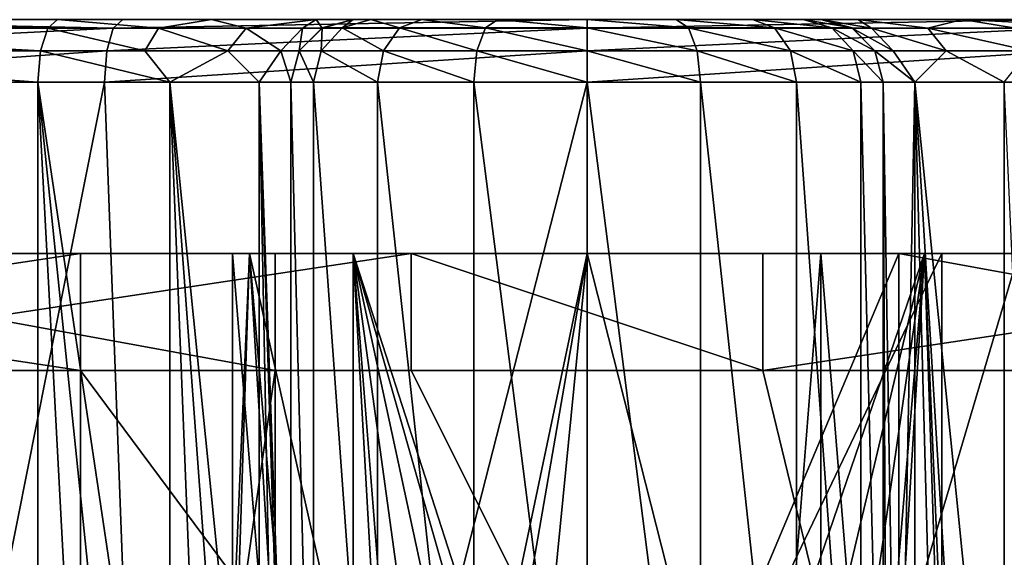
# Model space of a CAD drawing. Header units: millimetres. Extents: x -104 to 104, y -36 to 73.
# Tile 136 of 145: x -7 to 5, y 66 to 73. Entities that reach past the tile are written whole.
import ezdxf

# ---------------------------------------------------------------- set-up
doc = ezdxf.new("R2010")
doc.units = ezdxf.units.MM
doc.header["$LTSCALE"] = 33.374815
for name, color, linetype in [('450', 7, 'CONTINUOUS'), ('452', 7, 'CONTINUOUS'), ('458', 7, 'CONTINUOUS'), ('459', 7, 'CONTINUOUS'), ('460', 7, 'CONTINUOUS'), ('461', 7, 'CONTINUOUS'), ('462', 7, 'CONTINUOUS'), ('463', 7, 'CONTINUOUS'), ('464', 7, 'CONTINUOUS'), ('465', 7, 'CONTINUOUS'), ('466', 7, 'CONTINUOUS'), ('467', 7, 'CONTINUOUS'), ('470', 7, 'CONTINUOUS'), ('471', 7, 'CONTINUOUS'), ('472', 7, 'CONTINUOUS'), ('473', 7, 'CONTINUOUS'), ('475', 7, 'CONTINUOUS'), ('476', 7, 'CONTINUOUS'), ('477', 7, 'CONTINUOUS'), ('481', 7, 'CONTINUOUS'), ('482', 7, 'CONTINUOUS'), ('483', 7, 'CONTINUOUS'), ('484', 7, 'CONTINUOUS'), ('485', 7, 'CONTINUOUS'), ('486', 7, 'CONTINUOUS'), ('487', 7, 'CONTINUOUS'), ('488', 7, 'CONTINUOUS'), ('489', 7, 'CONTINUOUS'), ('490', 7, 'CONTINUOUS'), ('491', 7, 'CONTINUOUS'), ('612', 7, 'CONTINUOUS'), ('613', 7, 'CONTINUOUS'), ('614', 7, 'CONTINUOUS'), ('615', 7, 'CONTINUOUS'), ('616', 7, 'CONTINUOUS'), ('617', 7, 'CONTINUOUS'), ('618', 7, 'CONTINUOUS'), ('632', 7, 'CONTINUOUS'), ('633', 7, 'CONTINUOUS'), ('634', 7, 'CONTINUOUS'), ('639', 7, 'CONTINUOUS'), ('640', 7, 'CONTINUOUS'), ('641', 7, 'CONTINUOUS'), ('642', 7, 'CONTINUOUS'), ('645', 7, 'CONTINUOUS'), ('646', 7, 'CONTINUOUS')]:
    doc.layers.add(name, color=color, linetype=linetype)

msp = doc.modelspace()

# ---------------------------------------------------------------- linework, layer by layer
at = {"layer": '450', "color": 7, "linetype": 'CONTINUOUS', "true_color": 0xe6e6e6}
for points in [[(0, 50.471, -64.786), (4.964, 50.247, -64.176), (0, 69.797, -64.786), (0, 50.471, -64.786)], [(0, 69.797, -64.786), (4.964, 50.247, -64.176), (4.331, 69.797, -64.323), (0, 69.797, -64.786)], [(0, 69.797, -23.786), (4.331, 69.797, -24.249), (0, 57.147, -23.786), (0, 69.797, -23.786)], [(0, 57.147, -23.786), (4.331, 69.797, -24.249), (1.273, 56.895, -23.825), (0, 57.147, -23.786)], [(1.273, 56.895, -23.825), (4.331, 69.797, -24.249), (2.361, 56.173, -23.922), (1.273, 56.895, -23.825)], [(2.361, 56.173, -23.922), (4.331, 69.797, -24.249), (3.092, 55.084, -24.02), (2.361, 56.173, -23.922)], [(4.331, 69.797, -24.249), (3.35, 53.797, -24.061), (3.092, 55.084, -24.02), (4.331, 69.797, -24.249)], [(5.466, 43.297, -24.528), (3.35, 53.797, -24.061), (4.331, 69.797, -24.249), (5.466, 43.297, -24.528)], [(8.465, 69.797, -25.615), (5.466, 43.297, -24.528), (4.331, 69.797, -24.249), (8.465, 69.797, -25.615)], [(4.331, 69.797, -64.323), (4.964, 50.247, -64.176), (8.465, 69.797, -62.956), (4.331, 69.797, -64.323)], [(4.964, 50.247, -64.176), (9.675, 49.578, -62.359), (8.465, 69.797, -62.956), (4.964, 50.247, -64.176)]]:
    msp.add_3dface(points, dxfattribs=at)
at = {"layer": '452', "color": 7, "linetype": 'CONTINUOUS', "true_color": 0xe6e6e6}
for points in [[(0, 71.997, -66.536), (6.19, 71.997, -65.657), (0, 51.115, -66.536), (0, 71.997, -66.536)], [(0, 51.115, -66.536), (6.19, 71.997, -65.657), (5.405, 50.87, -65.869), (0, 51.115, -66.536)]]:
    msp.add_3dface(points, dxfattribs=at)
at = {"layer": '458', "color": 7, "linetype": 'CONTINUOUS', "true_color": 0xe6e6e6}
for points in [[(-3.8, 60.597, 33.664), (-3.511, 60.597, 35.118), (-3.8, 71.997, 33.664), (-3.8, 60.597, 33.664)], [(-3.8, 71.997, 33.664), (-3.511, 60.597, 35.118), (-3.511, 71.997, 35.118), (-3.8, 71.997, 33.664)], [(-3.511, 60.597, 35.118), (-2.687, 60.597, 36.351), (-3.511, 71.997, 35.118), (-3.511, 60.597, 35.118)], [(-3.511, 71.997, 35.118), (-2.687, 60.597, 36.351), (-2.687, 71.997, 36.351), (-3.511, 71.997, 35.118)], [(-2.687, 60.597, 36.351), (-1.454, 60.597, 37.175), (-2.687, 71.997, 36.351), (-2.687, 60.597, 36.351)], [(-2.687, 71.997, 36.351), (-1.454, 60.597, 37.175), (-1.454, 71.997, 37.175), (-2.687, 71.997, 36.351)], [(-1.454, 60.597, 37.175), (0, 60.597, 37.464), (-1.454, 71.997, 37.175), (-1.454, 60.597, 37.175)], [(0, 60.597, 37.464), (0, 71.997, 37.464), (-1.454, 71.997, 37.175), (0, 60.597, 37.464)]]:
    msp.add_3dface(points, dxfattribs=at)
at = {"layer": '459', "color": 7, "linetype": 'CONTINUOUS', "true_color": 0xe6e6e6}
for points in [[(-3.4, 72.69, 33.664), (-3.141, 72.69, 34.965), (-3, 72.797, 33.664), (-3.4, 72.69, 33.664)], [(-3.141, 72.69, 34.965), (-2.404, 72.69, 36.068), (-2.773, 72.797, 34.809), (-3.141, 72.69, 34.965)], [(-3, 72.797, 33.664), (-3.141, 72.69, 34.965), (-2.773, 72.797, 34.809), (-3, 72.797, 33.664)], [(-2.773, 72.797, 34.809), (-2.404, 72.69, 36.068), (-2.121, 72.797, 35.785), (-2.773, 72.797, 34.809)], [(-2.404, 72.69, 36.068), (-1.301, 72.69, 36.805), (-2.121, 72.797, 35.785), (-2.404, 72.69, 36.068)], [(-2.121, 72.797, 35.785), (-1.301, 72.69, 36.805), (-1.145, 72.797, 36.437), (-2.121, 72.797, 35.785)], [(-1.301, 72.69, 36.805), (0, 72.69, 37.064), (-1.145, 72.797, 36.437), (-1.301, 72.69, 36.805)], [(-1.145, 72.797, 36.437), (0, 72.69, 37.064), (0, 72.797, 36.664), (-1.145, 72.797, 36.437)], [(0, 72.69, 37.064), (1.301, 72.69, 36.805), (0, 72.797, 36.664), (0, 72.69, 37.064)], [(0, 72.797, 36.664), (1.301, 72.69, 36.805), (1.145, 72.797, 36.437), (0, 72.797, 36.664)], [(1.301, 72.69, 36.805), (2.404, 72.69, 36.068), (1.145, 72.797, 36.437), (1.301, 72.69, 36.805)], [(1.145, 72.797, 36.437), (2.404, 72.69, 36.068), (2.121, 72.797, 35.785), (1.145, 72.797, 36.437)], [(2.404, 72.69, 36.068), (3.141, 72.69, 34.965), (2.121, 72.797, 35.785), (2.404, 72.69, 36.068)], [(2.121, 72.797, 35.785), (3.141, 72.69, 34.965), (2.773, 72.797, 34.809), (2.121, 72.797, 35.785)], [(3.141, 72.69, 34.965), (3.4, 72.69, 33.664), (2.773, 72.797, 34.809), (3.141, 72.69, 34.965)], [(2.773, 72.797, 34.809), (3.4, 72.69, 33.664), (3, 72.797, 33.664), (2.773, 72.797, 34.809)], [(-3.693, 72.397, 33.664), (-3.412, 72.397, 35.077), (-3.4, 72.69, 33.664), (-3.693, 72.397, 33.664)], [(-3.412, 72.397, 35.077), (-2.611, 72.397, 36.275), (-3.141, 72.69, 34.965), (-3.412, 72.397, 35.077)], [(-3.4, 72.69, 33.664), (-3.412, 72.397, 35.077), (-3.141, 72.69, 34.965), (-3.4, 72.69, 33.664)], [(-3.141, 72.69, 34.965), (-2.611, 72.397, 36.275), (-2.404, 72.69, 36.068), (-3.141, 72.69, 34.965)], [(-2.611, 72.397, 36.275), (-1.413, 72.397, 37.076), (-2.404, 72.69, 36.068), (-2.611, 72.397, 36.275)], [(-2.404, 72.69, 36.068), (-1.413, 72.397, 37.076), (-1.301, 72.69, 36.805), (-2.404, 72.69, 36.068)], [(-1.413, 72.397, 37.076), (0, 72.397, 37.357), (-1.301, 72.69, 36.805), (-1.413, 72.397, 37.076)], [(-1.301, 72.69, 36.805), (0, 72.397, 37.357), (0, 72.69, 37.064), (-1.301, 72.69, 36.805)], [(0, 72.397, 37.357), (1.413, 72.397, 37.076), (0, 72.69, 37.064), (0, 72.397, 37.357)], [(0, 72.69, 37.064), (1.413, 72.397, 37.076), (1.301, 72.69, 36.805), (0, 72.69, 37.064)], [(1.413, 72.397, 37.076), (2.611, 72.397, 36.275), (1.301, 72.69, 36.805), (1.413, 72.397, 37.076)], [(1.301, 72.69, 36.805), (2.611, 72.397, 36.275), (2.404, 72.69, 36.068), (1.301, 72.69, 36.805)], [(2.611, 72.397, 36.275), (3.412, 72.397, 35.077), (2.404, 72.69, 36.068), (2.611, 72.397, 36.275)], [(2.404, 72.69, 36.068), (3.412, 72.397, 35.077), (3.141, 72.69, 34.965), (2.404, 72.69, 36.068)], [(3.412, 72.397, 35.077), (3.693, 72.397, 33.664), (3.141, 72.69, 34.965), (3.412, 72.397, 35.077)], [(3.141, 72.69, 34.965), (3.693, 72.397, 33.664), (3.4, 72.69, 33.664), (3.141, 72.69, 34.965)], [(-3.8, 71.997, 33.664), (-3.511, 71.997, 35.118), (-3.693, 72.397, 33.664), (-3.8, 71.997, 33.664)], [(-3.693, 72.397, 33.664), (-3.511, 71.997, 35.118), (-3.412, 72.397, 35.077), (-3.693, 72.397, 33.664)], [(-3.511, 71.997, 35.118), (-2.687, 71.997, 36.351), (-3.412, 72.397, 35.077), (-3.511, 71.997, 35.118)], [(-3.412, 72.397, 35.077), (-2.687, 71.997, 36.351), (-2.611, 72.397, 36.275), (-3.412, 72.397, 35.077)], [(-2.687, 71.997, 36.351), (-1.454, 71.997, 37.175), (-2.611, 72.397, 36.275), (-2.687, 71.997, 36.351)], [(-2.611, 72.397, 36.275), (-1.454, 71.997, 37.175), (-1.413, 72.397, 37.076), (-2.611, 72.397, 36.275)], [(-1.454, 71.997, 37.175), (0, 71.997, 37.464), (-1.413, 72.397, 37.076), (-1.454, 71.997, 37.175)], [(-1.413, 72.397, 37.076), (0, 71.997, 37.464), (0, 72.397, 37.357), (-1.413, 72.397, 37.076)], [(0, 71.997, 37.464), (1.454, 71.997, 37.175), (0, 72.397, 37.357), (0, 71.997, 37.464)], [(0, 72.397, 37.357), (1.454, 71.997, 37.175), (1.413, 72.397, 37.076), (0, 72.397, 37.357)], [(1.454, 71.997, 37.175), (2.687, 71.997, 36.351), (1.413, 72.397, 37.076), (1.454, 71.997, 37.175)], [(1.413, 72.397, 37.076), (2.687, 71.997, 36.351), (2.611, 72.397, 36.275), (1.413, 72.397, 37.076)], [(2.687, 71.997, 36.351), (3.511, 71.997, 35.118), (2.611, 72.397, 36.275), (2.687, 71.997, 36.351)], [(2.611, 72.397, 36.275), (3.511, 71.997, 35.118), (3.412, 72.397, 35.077), (2.611, 72.397, 36.275)], [(3.511, 71.997, 35.118), (3.8, 71.997, 33.664), (3.412, 72.397, 35.077), (3.511, 71.997, 35.118)], [(3.412, 72.397, 35.077), (3.8, 71.997, 33.664), (3.693, 72.397, 33.664), (3.412, 72.397, 35.077)]]:
    msp.add_3dface(points, dxfattribs=at)
at = {"layer": '460', "color": 7, "linetype": 'CONTINUOUS', "true_color": 0xe6e6e6}
for points in [[(0, 60.597, 37.464), (1.454, 60.597, 37.175), (0, 71.997, 37.464), (0, 60.597, 37.464)], [(0, 71.997, 37.464), (1.454, 60.597, 37.175), (1.454, 71.997, 37.175), (0, 71.997, 37.464)], [(1.454, 60.597, 37.175), (2.687, 60.597, 36.351), (1.454, 71.997, 37.175), (1.454, 60.597, 37.175)], [(2.687, 60.597, 36.351), (2.687, 71.997, 36.351), (1.454, 71.997, 37.175), (2.687, 60.597, 36.351)], [(2.687, 60.597, 36.351), (3.511, 60.597, 35.118), (2.687, 71.997, 36.351), (2.687, 60.597, 36.351)], [(3.511, 60.597, 35.118), (3.511, 71.997, 35.118), (2.687, 71.997, 36.351), (3.511, 60.597, 35.118)], [(3.511, 60.597, 35.118), (3.8, 60.597, 33.664), (3.511, 71.997, 35.118), (3.511, 60.597, 35.118)], [(3.8, 60.597, 33.664), (3.8, 71.997, 33.664), (3.511, 71.997, 35.118), (3.8, 60.597, 33.664)]]:
    msp.add_3dface(points, dxfattribs=at)
at = {"layer": '461', "color": 7, "linetype": 'CONTINUOUS', "true_color": 0xe6e6e6}
for points in [[(3.8, 60.597, 33.664), (3.8, 60.597, -18.675), (3.8, 71.997, 33.664), (3.8, 60.597, 33.664)], [(3.8, 71.997, 33.664), (3.8, 60.597, -18.675), (3.8, 71.997, -18.675), (3.8, 71.997, 33.664)]]:
    msp.add_3dface(points, dxfattribs=at)
at = {"layer": '462', "color": 7, "linetype": 'CONTINUOUS', "true_color": 0xe6e6e6}
for points in [[(3.8, 60.597, -18.675), (3.846, 60.597, -19.332), (3.8, 71.997, -18.675), (3.8, 60.597, -18.675)], [(3.846, 60.597, -19.332), (3.982, 60.597, -19.977), (3.8, 71.997, -18.675), (3.846, 60.597, -19.332)], [(3.8, 71.997, -18.675), (3.982, 60.597, -19.977), (4.205, 71.997, -20.596), (3.8, 71.997, -18.675)], [(3.982, 60.597, -19.977), (4.206, 60.597, -20.596), (4.205, 71.997, -20.596), (3.982, 60.597, -19.977)], [(4.206, 60.597, -20.596), (4.513, 60.597, -21.178), (4.205, 71.997, -20.596), (4.206, 60.597, -20.596)], [(4.513, 60.597, -21.178), (4.898, 60.597, -21.712), (4.205, 71.997, -20.596), (4.513, 60.597, -21.178)], [(4.898, 60.597, -21.712), (5.353, 60.597, -22.188), (4.205, 71.997, -20.596), (4.898, 60.597, -21.712)], [(4.205, 71.997, -20.596), (5.353, 60.597, -22.188), (5.353, 71.997, -22.188), (4.205, 71.997, -20.596)], [(5.353, 60.597, -22.188), (5.869, 60.597, -22.597), (5.353, 71.997, -22.188), (5.353, 60.597, -22.188)]]:
    msp.add_3dface(points, dxfattribs=at)
at = {"layer": '463', "color": 7, "linetype": 'CONTINUOUS', "true_color": 0xe6e6e6}
for points in [[(3.4, 72.689, -18.675), (3.649, 72.689, -20.257), (3, 72.797, -18.675), (3.4, 72.689, -18.675)], [(3, 72.797, -18.675), (3.649, 72.689, -20.257), (3.473, 72.797, -20.917), (3, 72.797, -18.675)], [(3.649, 72.689, -20.257), (4.371, 72.689, -21.686), (3.473, 72.797, -20.917), (3.649, 72.689, -20.257)], [(3.473, 72.797, -20.917), (4.371, 72.689, -21.686), (4.816, 72.797, -22.782), (3.473, 72.797, -20.917)], [(4.371, 72.689, -21.686), (5.498, 72.689, -22.824), (4.816, 72.797, -22.782), (4.371, 72.689, -21.686)], [(6.919, 72.69, -23.561), (6.793, 72.797, -23.94), (4.816, 72.797, -22.782), (6.919, 72.69, -23.561)], [(5.498, 72.689, -22.824), (6.919, 72.69, -23.561), (4.816, 72.797, -22.782), (5.498, 72.689, -22.824)], [(3.649, 72.689, -20.257), (3.4, 72.689, -18.675), (3.928, 72.396, -20.167), (3.649, 72.689, -20.257)], [(3.928, 72.396, -20.167), (3.4, 72.689, -18.675), (3.693, 72.396, -18.675), (3.928, 72.396, -20.167)], [(4.371, 72.689, -21.686), (3.649, 72.689, -20.257), (4.609, 72.396, -21.514), (4.371, 72.689, -21.686)], [(4.609, 72.396, -21.514), (3.649, 72.689, -20.257), (3.928, 72.396, -20.167), (4.609, 72.396, -21.514)], [(5.498, 72.689, -22.824), (4.371, 72.689, -21.686), (5.671, 72.396, -22.588), (5.498, 72.689, -22.824)], [(5.671, 72.396, -22.588), (4.371, 72.689, -21.686), (4.609, 72.396, -21.514), (5.671, 72.396, -22.588)], [(3.8, 71.997, -18.675), (4.205, 71.997, -20.596), (3.693, 72.396, -18.675), (3.8, 71.997, -18.675)], [(4.205, 71.997, -20.596), (3.928, 72.396, -20.167), (3.693, 72.396, -18.675), (4.205, 71.997, -20.596)], [(4.205, 71.997, -20.596), (4.609, 72.396, -21.514), (3.928, 72.396, -20.167), (4.205, 71.997, -20.596)], [(4.205, 71.997, -20.596), (5.353, 71.997, -22.188), (4.609, 72.396, -21.514), (4.205, 71.997, -20.596)], [(5.353, 71.997, -22.188), (5.671, 72.396, -22.588), (4.609, 72.396, -21.514), (5.353, 71.997, -22.188)]]:
    msp.add_3dface(points, dxfattribs=at)
at = {"layer": '464', "color": 7, "linetype": 'CONTINUOUS', "true_color": 0xe6e6e6}
for points in [[(-6.919, 72.689, -23.56), (-12.176, 72.797, -26.627), (-12.412, 72.689, -26.304), (-6.919, 72.689, -23.56)], [(-6.793, 72.797, -23.94), (-12.176, 72.797, -26.627), (-6.919, 72.689, -23.56), (-6.793, 72.797, -23.94)], [(-11.678, 72.689, -62.753), (-11.457, 72.797, -62.42), (-6.079, 72.689, -65.273), (-11.678, 72.689, -62.753)], [(-11.457, 72.797, -62.42), (-5.957, 72.797, -64.892), (-6.079, 72.689, -65.273), (-11.457, 72.797, -62.42)], [(-5.957, 72.797, -64.892), (0, 72.797, -65.736), (-6.079, 72.689, -65.273), (-5.957, 72.797, -64.892)], [(-6.079, 72.689, -65.273), (0, 72.797, -65.736), (0, 72.689, -66.136), (-6.079, 72.689, -65.273)], [(0, 72.797, -65.736), (5.958, 72.797, -64.892), (0, 72.689, -66.136), (0, 72.797, -65.736)], [(0, 72.689, -66.136), (5.958, 72.797, -64.892), (6.079, 72.689, -65.273), (0, 72.689, -66.136)], [(-7.012, 72.396, -23.282), (-12.412, 72.689, -26.304), (-12.579, 72.396, -26.063), (-7.012, 72.396, -23.282)], [(-6.919, 72.689, -23.56), (-12.412, 72.689, -26.304), (-7.012, 72.396, -23.282), (-6.919, 72.689, -23.56)], [(-11.678, 72.689, -62.753), (-6.079, 72.689, -65.273), (-11.835, 72.396, -63.001), (-11.678, 72.689, -62.753)], [(-11.835, 72.396, -63.001), (-6.079, 72.689, -65.273), (-6.161, 72.396, -65.555), (-11.835, 72.396, -63.001)], [(-6.079, 72.689, -65.273), (0, 72.689, -66.136), (-6.161, 72.396, -65.555), (-6.079, 72.689, -65.273)], [(-6.161, 72.396, -65.555), (0, 72.689, -66.136), (0, 72.396, -66.429), (-6.161, 72.396, -65.555)], [(0, 72.689, -66.136), (6.079, 72.689, -65.273), (0, 72.396, -66.429), (0, 72.689, -66.136)], [(0, 72.396, -66.429), (6.079, 72.689, -65.273), (6.161, 72.396, -65.555), (0, 72.396, -66.429)], [(-7.046, 71.997, -23.181), (-12.579, 72.396, -26.063), (-12.639, 71.997, -25.974), (-7.046, 71.997, -23.181)], [(-7.012, 72.396, -23.282), (-12.579, 72.396, -26.063), (-7.046, 71.997, -23.181), (-7.012, 72.396, -23.282)], [(-11.835, 72.396, -63.001), (-6.161, 72.396, -65.555), (-11.892, 71.997, -63.091), (-11.835, 72.396, -63.001)], [(-11.892, 71.997, -63.091), (-6.161, 72.396, -65.555), (-6.19, 71.997, -65.657), (-11.892, 71.997, -63.091)], [(0, 72.396, -66.429), (0, 71.997, -66.536), (-6.19, 71.997, -65.657), (0, 72.396, -66.429)], [(-6.161, 72.396, -65.555), (0, 72.396, -66.429), (-6.19, 71.997, -65.657), (-6.161, 72.396, -65.555)], [(6.19, 71.997, -65.657), (0, 71.997, -66.536), (6.161, 72.396, -65.555), (6.19, 71.997, -65.657)], [(0, 71.997, -66.536), (0, 72.396, -66.429), (6.161, 72.396, -65.555), (0, 71.997, -66.536)]]:
    msp.add_3dface(points, dxfattribs=at)
at = {"layer": '465', "color": 7, "linetype": 'CONTINUOUS', "true_color": 0xe6e6e6}
for points in [[(21.293, 72.797, -41.698), (21.172, 72.797, -47.727), (-21.293, 72.797, -41.698), (21.293, 72.797, -41.698)], [(21.293, 72.797, -41.698), (-21.293, 72.797, -41.698), (-19.731, 72.797, -35.873), (21.293, 72.797, -41.698)], [(21.172, 72.797, -47.727), (-21.172, 72.797, -47.727), (-21.293, 72.797, -41.698), (21.172, 72.797, -47.727)], [(21.172, 72.797, -47.727), (19.378, 72.797, -53.484), (-21.172, 72.797, -47.727), (21.172, 72.797, -47.727)], [(19.378, 72.797, -53.484), (-19.378, 72.797, -53.484), (-21.172, 72.797, -47.727), (19.378, 72.797, -53.484)], [(19.731, 72.797, -35.873), (21.293, 72.797, -41.698), (-19.731, 72.797, -35.873), (19.731, 72.797, -35.873)], [(19.731, 72.797, -35.873), (-19.731, 72.797, -35.873), (-16.61, 72.797, -30.714), (19.731, 72.797, -35.873)], [(19.378, 72.797, -53.484), (16.052, 72.797, -58.514), (-19.378, 72.797, -53.484), (19.378, 72.797, -53.484)], [(16.052, 72.797, -58.514), (-16.052, 72.797, -58.514), (-19.378, 72.797, -53.484), (16.052, 72.797, -58.514)], [(16.61, 72.797, -30.713), (19.731, 72.797, -35.873), (-16.61, 72.797, -30.714), (16.61, 72.797, -30.713)], [(16.61, 72.797, -30.713), (-16.61, 72.797, -30.714), (-12.176, 72.797, -26.627), (16.61, 72.797, -30.713)], [(16.052, 72.797, -58.514), (11.457, 72.797, -62.42), (-16.052, 72.797, -58.514), (16.052, 72.797, -58.514)], [(11.457, 72.797, -62.42), (-11.457, 72.797, -62.42), (-16.052, 72.797, -58.514), (11.457, 72.797, -62.42)], [(12.176, 72.797, -26.627), (16.61, 72.797, -30.713), (-12.176, 72.797, -26.627), (12.176, 72.797, -26.627)], [(12.176, 72.797, -26.627), (-12.176, 72.797, -26.627), (-6.793, 72.797, -23.94), (12.176, 72.797, -26.627)], [(11.457, 72.797, -62.42), (5.958, 72.797, -64.892), (-11.457, 72.797, -62.42), (11.457, 72.797, -62.42)], [(5.958, 72.797, -64.892), (-5.957, 72.797, -64.892), (-11.457, 72.797, -62.42), (5.958, 72.797, -64.892)], [(6.793, 72.797, -23.94), (12.176, 72.797, -26.627), (-6.793, 72.797, -23.94), (6.793, 72.797, -23.94)], [(6.793, 72.797, -23.94), (-6.793, 72.797, -23.94), (-4.816, 72.797, -22.782), (6.793, 72.797, -23.94)], [(5.958, 72.797, -64.892), (0, 72.797, -65.736), (-5.957, 72.797, -64.892), (5.958, 72.797, -64.892)], [(4.816, 72.797, -22.782), (6.793, 72.797, -23.94), (-4.816, 72.797, -22.782), (4.816, 72.797, -22.782)], [(-3.473, 72.797, -20.917), (4.816, 72.797, -22.782), (-4.816, 72.797, -22.782), (-3.473, 72.797, -20.917)], [(3.473, 72.797, -20.917), (4.816, 72.797, -22.782), (-3.473, 72.797, -20.917), (3.473, 72.797, -20.917)], [(-3, 72.797, -18.675), (3.473, 72.797, -20.917), (-3.473, 72.797, -20.917), (-3, 72.797, -18.675)], [(-3, 72.797, 33.664), (-2.773, 72.797, 34.809), (3, 72.797, 33.664), (-3, 72.797, 33.664)], [(-3, 72.797, 33.664), (3, 72.797, 33.664), (3, 72.797, -18.675), (-3, 72.797, 33.664)], [(-3, 72.797, 33.664), (3, 72.797, -18.675), (-3, 72.797, -18.675), (-3, 72.797, 33.664)], [(3, 72.797, -18.675), (3.473, 72.797, -20.917), (-3, 72.797, -18.675), (3, 72.797, -18.675)], [(-2.773, 72.797, 34.809), (-2.121, 72.797, 35.785), (2.773, 72.797, 34.809), (-2.773, 72.797, 34.809)], [(-2.773, 72.797, 34.809), (2.773, 72.797, 34.809), (3, 72.797, 33.664), (-2.773, 72.797, 34.809)], [(-2.121, 72.797, 35.785), (-1.145, 72.797, 36.437), (2.121, 72.797, 35.785), (-2.121, 72.797, 35.785)], [(-2.121, 72.797, 35.785), (2.121, 72.797, 35.785), (2.773, 72.797, 34.809), (-2.121, 72.797, 35.785)], [(-1.145, 72.797, 36.437), (0, 72.797, 36.664), (1.145, 72.797, 36.437), (-1.145, 72.797, 36.437)], [(-1.145, 72.797, 36.437), (1.145, 72.797, 36.437), (2.121, 72.797, 35.785), (-1.145, 72.797, 36.437)]]:
    msp.add_3dface(points, dxfattribs=at)
at = {"layer": '466', "color": 7, "linetype": 'CONTINUOUS', "true_color": 0xe6e6e6}
for points in [[(-3.4, 72.69, 33.664), (-3, 72.797, 33.664), (-3.4, 72.689, -18.675), (-3.4, 72.69, 33.664)], [(-3, 72.797, 33.664), (-3, 72.797, -18.675), (-3.4, 72.689, -18.675), (-3, 72.797, 33.664)], [(-3.693, 72.397, 33.664), (-3.4, 72.69, 33.664), (-3.4, 72.689, -18.675), (-3.693, 72.397, 33.664)], [(-3.693, 72.396, -18.675), (-3.693, 72.397, 33.664), (-3.4, 72.689, -18.675), (-3.693, 72.396, -18.675)], [(-3.8, 71.997, 33.664), (-3.693, 72.397, 33.664), (-3.8, 71.997, -18.675), (-3.8, 71.997, 33.664)], [(-3.8, 71.997, -18.675), (-3.693, 72.397, 33.664), (-3.693, 72.396, -18.675), (-3.8, 71.997, -18.675)]]:
    msp.add_3dface(points, dxfattribs=at)
at = {"layer": '467', "color": 7, "linetype": 'CONTINUOUS', "true_color": 0xe6e6e6}
for points in [[(-3.8, 60.597, 33.664), (-3.8, 71.997, 33.664), (-3.8, 71.997, -18.675), (-3.8, 60.597, 33.664)], [(-3.8, 60.597, 33.664), (-3.8, 71.997, -18.675), (-3.8, 60.597, -18.675), (-3.8, 60.597, 33.664)]]:
    msp.add_3dface(points, dxfattribs=at)
at = {"layer": '470', "color": 7, "linetype": 'CONTINUOUS', "true_color": 0xe6e6e6}
for points in [[(-12.639, 71.997, -25.974), (-11.413, 43.297, -25.186), (-7.046, 60.597, -23.181), (-12.639, 71.997, -25.974)], [(-7.046, 71.997, -23.181), (-12.639, 71.997, -25.974), (-7.046, 60.597, -23.181), (-7.046, 71.997, -23.181)], [(-11.892, 71.997, -63.091), (-6.19, 71.997, -65.657), (-10.536, 50.139, -63.883), (-11.892, 71.997, -63.091)], [(-10.536, 50.139, -63.883), (-6.19, 71.997, -65.657), (-5.404, 50.87, -65.869), (-10.536, 50.139, -63.883)], [(-6.19, 71.997, -65.657), (0, 71.997, -66.536), (-5.404, 50.87, -65.869), (-6.19, 71.997, -65.657)], [(0, 71.997, -66.536), (0, 51.115, -66.536), (-5.404, 50.87, -65.869), (0, 71.997, -66.536)]]:
    msp.add_3dface(points, dxfattribs=at)
at = {"layer": '471', "color": 7, "linetype": 'CONTINUOUS', "true_color": 0xe6e6e6}
for points in [[(-7.046, 71.997, -23.181), (-7.046, 60.597, -23.181), (-6.437, 60.597, -22.93), (-7.046, 71.997, -23.181)], [(-7.046, 71.997, -23.181), (-6.437, 60.597, -22.93), (-5.869, 60.597, -22.597), (-7.046, 71.997, -23.181)], [(-7.046, 71.997, -23.181), (-5.869, 60.597, -22.597), (-5.353, 60.597, -22.188), (-7.046, 71.997, -23.181)], [(-7.046, 71.997, -23.181), (-5.353, 60.597, -22.188), (-5.353, 71.997, -22.188), (-7.046, 71.997, -23.181)], [(-5.353, 60.597, -22.188), (-4.898, 60.597, -21.712), (-5.353, 71.997, -22.188), (-5.353, 60.597, -22.188)], [(-4.898, 60.597, -21.712), (-4.513, 60.597, -21.178), (-5.353, 71.997, -22.188), (-4.898, 60.597, -21.712)], [(-4.513, 60.597, -21.178), (-4.206, 60.597, -20.596), (-5.353, 71.997, -22.188), (-4.513, 60.597, -21.178)], [(-5.353, 71.997, -22.188), (-4.206, 60.597, -20.596), (-4.205, 71.997, -20.596), (-5.353, 71.997, -22.188)], [(-4.206, 60.597, -20.596), (-3.982, 60.597, -19.977), (-4.205, 71.997, -20.596), (-4.206, 60.597, -20.596)], [(-3.8, 60.597, -18.675), (-3.8, 71.997, -18.675), (-4.205, 71.997, -20.596), (-3.8, 60.597, -18.675)], [(-3.846, 60.597, -19.332), (-3.8, 60.597, -18.675), (-4.205, 71.997, -20.596), (-3.846, 60.597, -19.332)], [(-3.982, 60.597, -19.977), (-3.846, 60.597, -19.332), (-4.205, 71.997, -20.596), (-3.982, 60.597, -19.977)]]:
    msp.add_3dface(points, dxfattribs=at)
at = {"layer": '472', "color": 7, "linetype": 'CONTINUOUS', "true_color": 0xe6e6e6}
for points in [[(-6.793, 72.797, -23.94), (-6.919, 72.689, -23.56), (-5.498, 72.689, -22.823), (-6.793, 72.797, -23.94)], [(-4.816, 72.797, -22.782), (-6.793, 72.797, -23.94), (-5.498, 72.689, -22.823), (-4.816, 72.797, -22.782)], [(-4.371, 72.689, -21.686), (-4.816, 72.797, -22.782), (-5.498, 72.689, -22.823), (-4.371, 72.689, -21.686)], [(-3.473, 72.797, -20.917), (-4.816, 72.797, -22.782), (-4.371, 72.689, -21.686), (-3.473, 72.797, -20.917)], [(-3.649, 72.689, -20.257), (-3.473, 72.797, -20.917), (-4.371, 72.689, -21.686), (-3.649, 72.689, -20.257)], [(-3.4, 72.689, -18.675), (-3.473, 72.797, -20.917), (-3.649, 72.689, -20.257), (-3.4, 72.689, -18.675)], [(-3, 72.797, -18.675), (-3.473, 72.797, -20.917), (-3.4, 72.689, -18.675), (-3, 72.797, -18.675)], [(-6.919, 72.689, -23.56), (-7.012, 72.396, -23.282), (-5.671, 72.396, -22.587), (-6.919, 72.689, -23.56)], [(-6.919, 72.689, -23.56), (-5.671, 72.396, -22.587), (-5.498, 72.689, -22.823), (-6.919, 72.689, -23.56)], [(-5.671, 72.396, -22.587), (-4.609, 72.396, -21.514), (-5.498, 72.689, -22.823), (-5.671, 72.396, -22.587)], [(-4.609, 72.396, -21.514), (-4.371, 72.689, -21.686), (-5.498, 72.689, -22.823), (-4.609, 72.396, -21.514)], [(-4.609, 72.396, -21.514), (-3.928, 72.396, -20.167), (-4.371, 72.689, -21.686), (-4.609, 72.396, -21.514)], [(-3.928, 72.396, -20.167), (-3.649, 72.689, -20.257), (-4.371, 72.689, -21.686), (-3.928, 72.396, -20.167)], [(-3.928, 72.396, -20.167), (-3.693, 72.396, -18.675), (-3.649, 72.689, -20.257), (-3.928, 72.396, -20.167)], [(-3.693, 72.396, -18.675), (-3.4, 72.689, -18.675), (-3.649, 72.689, -20.257), (-3.693, 72.396, -18.675)], [(-7.012, 72.396, -23.282), (-7.046, 71.997, -23.181), (-5.353, 71.997, -22.188), (-7.012, 72.396, -23.282)], [(-7.012, 72.396, -23.282), (-5.353, 71.997, -22.188), (-5.671, 72.396, -22.587), (-7.012, 72.396, -23.282)], [(-5.671, 72.396, -22.587), (-5.353, 71.997, -22.188), (-4.609, 72.396, -21.514), (-5.671, 72.396, -22.587)], [(-5.353, 71.997, -22.188), (-4.205, 71.997, -20.596), (-4.609, 72.396, -21.514), (-5.353, 71.997, -22.188)], [(-4.609, 72.396, -21.514), (-4.205, 71.997, -20.596), (-3.928, 72.396, -20.167), (-4.609, 72.396, -21.514)], [(-4.205, 71.997, -20.596), (-3.8, 71.997, -18.675), (-3.928, 72.396, -20.167), (-4.205, 71.997, -20.596)], [(-3.8, 71.997, -18.675), (-3.693, 72.396, -18.675), (-3.928, 72.396, -20.167), (-3.8, 71.997, -18.675)]]:
    msp.add_3dface(points, dxfattribs=at)
at = {"layer": '473', "color": 7, "linetype": 'CONTINUOUS', "true_color": 0xe6e6e6}
for points in [[(-5.466, 43.297, -24.528), (-10.538, 43.297, -26.702), (-8.465, 69.797, -25.615), (-5.466, 43.297, -24.528)], [(-4.966, 50.246, -64.175), (-8.465, 69.797, -62.956), (-9.674, 49.578, -62.36), (-4.966, 50.246, -64.175)], [(-4.331, 69.797, -24.249), (-5.466, 43.297, -24.528), (-8.465, 69.797, -25.615), (-4.331, 69.797, -24.249)], [(-4.331, 69.797, -64.323), (-8.465, 69.797, -62.956), (-4.966, 50.246, -64.175), (-4.331, 69.797, -64.323)], [(-3.35, 53.797, -24.061), (-5.466, 43.297, -24.528), (-4.331, 69.797, -24.249), (-3.35, 53.797, -24.061)], [(0, 50.471, -64.786), (-4.331, 69.797, -64.323), (-4.966, 50.246, -64.175), (0, 50.471, -64.786)], [(0, 50.471, -64.786), (0, 69.797, -64.786), (-4.331, 69.797, -64.323), (0, 50.471, -64.786)], [(0, 69.797, -23.786), (-3.092, 55.085, -24.02), (-4.331, 69.797, -24.249), (0, 69.797, -23.786)], [(-3.092, 55.085, -24.02), (-3.35, 53.797, -24.061), (-4.331, 69.797, -24.249), (-3.092, 55.085, -24.02)], [(-3.092, 55.085, -24.02), (0, 69.797, -23.786), (-2.36, 56.174, -23.922), (-3.092, 55.085, -24.02)], [(-2.36, 56.174, -23.922), (0, 69.797, -23.786), (-1.272, 56.896, -23.825), (-2.36, 56.174, -23.922)], [(0, 69.797, -23.786), (0, 57.147, -23.786), (-1.272, 56.896, -23.825), (0, 69.797, -23.786)]]:
    msp.add_3dface(points, dxfattribs=at)
at = {"layer": '475', "color": 7, "linetype": 'CONTINUOUS', "true_color": 0xe6e6e6}
for points in [[(-8.465, 69.797, -25.615), (-12.218, 69.797, -27.825), (-4, 69.797, -36.043), (-8.465, 69.797, -25.615)], [(-4.331, 69.797, -24.249), (-8.465, 69.797, -25.615), (-4, 69.797, -36.043), (-4.331, 69.797, -24.249)], [(0, 69.797, -23.786), (-4.331, 69.797, -24.249), (-4, 69.797, -35.786), (0, 69.797, -23.786)], [(-4, 69.797, -35.786), (-4.331, 69.797, -24.249), (-4, 69.797, -36.043), (-4, 69.797, -35.786)], [(4, 69.797, -35.786), (0, 69.797, -23.786), (-4, 69.797, -35.786), (4, 69.797, -35.786)], [(4.331, 69.797, -24.249), (0, 69.797, -23.786), (4, 69.797, -35.786), (4.331, 69.797, -24.249)], [(12.218, 69.797, -27.825), (4.331, 69.797, -24.249), (4, 69.797, -35.786), (12.218, 69.797, -27.825)], [(12.218, 69.797, -27.825), (4, 69.797, -35.786), (4, 69.797, -36.043), (12.218, 69.797, -27.825)], [(12.218, 69.797, -27.825), (8.465, 69.797, -25.615), (4.331, 69.797, -24.249), (12.218, 69.797, -27.825)]]:
    msp.add_3dface(points, dxfattribs=at)
at = {"layer": '476', "color": 7, "linetype": 'CONTINUOUS', "true_color": 0xe6e6e6}
for points in [[(12.218, 68.297, -27.825), (12.218, 69.797, -27.825), (4, 69.797, -36.043), (12.218, 68.297, -27.825)], [(12.218, 68.297, -27.825), (4, 69.797, -36.043), (4, 68.297, -36.043), (12.218, 68.297, -27.825)]]:
    msp.add_3dface(points, dxfattribs=at)
at = {"layer": '477', "color": 7, "linetype": 'CONTINUOUS', "true_color": 0xe6e6e6}
for points in [[(16.461, 68.297, -32.068), (14.496, 68.297, -29.79), (4, 68.297, -36.043), (16.461, 68.297, -32.068)], [(16.461, 68.297, -32.068), (4, 68.297, -36.043), (4, 68.297, -37.786), (16.461, 68.297, -32.068)], [(6.5, 68.297, -37.786), (16.461, 68.297, -32.068), (4, 68.297, -37.786), (6.5, 68.297, -37.786)], [(14.496, 68.297, -29.79), (12.218, 68.297, -27.825), (4, 68.297, -36.043), (14.496, 68.297, -29.79)]]:
    msp.add_3dface(points, dxfattribs=at)
at = {"layer": '481', "color": 7, "linetype": 'CONTINUOUS', "true_color": 0xe6e6e6}
msp.add_3dface([(2.257, 68.297, -50.786), (12.218, 68.297, -60.747), (6.5, 68.297, -50.786), (2.257, 68.297, -50.786)], dxfattribs=at)
at = {"layer": '482', "color": 7, "linetype": 'CONTINUOUS', "true_color": 0xe6e6e6}
for points in [[(12.218, 69.797, -60.747), (12.218, 68.297, -60.747), (2.257, 68.297, -50.786), (12.218, 69.797, -60.747)], [(12.218, 69.797, -60.747), (2.257, 68.297, -50.786), (2.257, 69.797, -50.786), (12.218, 69.797, -60.747)]]:
    msp.add_3dface(points, dxfattribs=at)
at = {"layer": '483', "color": 7, "linetype": 'CONTINUOUS', "true_color": 0xe6e6e6}
for points in [[(-12.218, 69.797, -60.747), (-8.465, 69.797, -62.956), (-4.331, 69.797, -64.323), (-12.218, 69.797, -60.747)], [(-12.218, 69.797, -60.747), (-4.331, 69.797, -64.323), (-2.257, 69.797, -50.786), (-12.218, 69.797, -60.747)], [(-4.331, 69.797, -64.323), (0, 69.797, -64.786), (-2.257, 69.797, -50.786), (-4.331, 69.797, -64.323)], [(0, 69.797, -64.786), (2.257, 69.797, -50.786), (-2.257, 69.797, -50.786), (0, 69.797, -64.786)], [(0, 69.797, -64.786), (4.331, 69.797, -64.323), (2.257, 69.797, -50.786), (0, 69.797, -64.786)], [(4.331, 69.797, -64.323), (8.465, 69.797, -62.956), (2.257, 69.797, -50.786), (4.331, 69.797, -64.323)], [(8.465, 69.797, -62.956), (12.218, 69.797, -60.747), (2.257, 69.797, -50.786), (8.465, 69.797, -62.956)]]:
    msp.add_3dface(points, dxfattribs=at)
at = {"layer": '484', "color": 7, "linetype": 'CONTINUOUS', "true_color": 0xe6e6e6}
for points in [[(-12.218, 68.297, -60.747), (-12.218, 69.797, -60.747), (-2.257, 69.797, -50.786), (-12.218, 68.297, -60.747)], [(-12.218, 68.297, -60.747), (-2.257, 69.797, -50.786), (-2.257, 68.297, -50.786), (-12.218, 68.297, -60.747)]]:
    msp.add_3dface(points, dxfattribs=at)
at = {"layer": '485', "color": 7, "linetype": 'CONTINUOUS', "true_color": 0xe6e6e6}
for points in [[(-16.461, 68.297, -56.504), (-12.218, 68.297, -60.747), (-6.5, 68.297, -50.786), (-16.461, 68.297, -56.504)], [(-6.5, 68.297, -46.543), (-16.461, 68.297, -56.504), (-6.5, 68.297, -50.786), (-6.5, 68.297, -46.543)], [(-12.218, 68.297, -60.747), (-2.257, 68.297, -50.786), (-6.5, 68.297, -50.786), (-12.218, 68.297, -60.747)]]:
    msp.add_3dface(points, dxfattribs=at)
at = {"layer": '486', "color": 7, "linetype": 'CONTINUOUS', "true_color": 0xe6e6e6}
for points in [[(-12.218, 68.297, -27.825), (-16.461, 68.297, -32.068), (-4, 68.297, -36.043), (-12.218, 68.297, -27.825)], [(-4, 68.297, -36.043), (-16.461, 68.297, -32.068), (-6.5, 68.297, -37.786), (-4, 68.297, -36.043)], [(-6.5, 68.297, -37.786), (-16.461, 68.297, -32.068), (-6.5, 68.297, -42.029), (-6.5, 68.297, -37.786)], [(-4, 68.297, -37.786), (-4, 68.297, -36.043), (-6.5, 68.297, -37.786), (-4, 68.297, -37.786)]]:
    msp.add_3dface(points, dxfattribs=at)
at = {"layer": '487', "color": 7, "linetype": 'CONTINUOUS', "true_color": 0xe6e6e6}
for points in [[(-12.218, 69.797, -27.825), (-12.218, 68.297, -27.825), (-4, 68.297, -36.043), (-12.218, 69.797, -27.825)], [(-4, 69.797, -36.043), (-12.218, 69.797, -27.825), (-4, 68.297, -36.043), (-4, 69.797, -36.043)]]:
    msp.add_3dface(points, dxfattribs=at)
at = {"layer": '488', "color": 7, "linetype": 'CONTINUOUS', "true_color": 0xe6e6e6}
for points in [[(-16.461, 68.297, -32.068), (-16.461, 69.797, -32.068), (-6.5, 69.797, -42.029), (-16.461, 68.297, -32.068)], [(-6.5, 68.297, -42.029), (-16.461, 68.297, -32.068), (-6.5, 69.797, -42.029), (-6.5, 68.297, -42.029)]]:
    msp.add_3dface(points, dxfattribs=at)
at = {"layer": '489', "color": 7, "linetype": 'CONTINUOUS', "true_color": 0xe6e6e6}
for points in [[(-16.461, 69.797, -32.068), (-20.333, 69.797, -41.676), (-6.5, 69.797, -42.029), (-16.461, 69.797, -32.068)], [(-20.333, 69.797, -41.676), (-20.333, 69.797, -46.896), (-6.5, 69.797, -42.029), (-20.333, 69.797, -41.676)], [(-20.333, 69.797, -46.896), (-19.014, 69.797, -51.949), (-6.5, 69.797, -46.543), (-20.333, 69.797, -46.896)], [(-6.5, 69.797, -42.029), (-20.333, 69.797, -46.896), (-6.5, 69.797, -46.543), (-6.5, 69.797, -42.029)], [(-19.014, 69.797, -51.949), (-16.461, 69.797, -56.504), (-6.5, 69.797, -46.543), (-19.014, 69.797, -51.949)]]:
    msp.add_3dface(points, dxfattribs=at)
at = {"layer": '490', "color": 7, "linetype": 'CONTINUOUS', "true_color": 0xe6e6e6}
for points in [[(-16.461, 69.797, -56.504), (-16.461, 68.297, -56.504), (-6.5, 68.297, -46.543), (-16.461, 69.797, -56.504)], [(-16.461, 69.797, -56.504), (-6.5, 68.297, -46.543), (-6.5, 69.797, -46.543), (-16.461, 69.797, -56.504)]]:
    msp.add_3dface(points, dxfattribs=at)
at = {"layer": '491', "color": 7, "linetype": 'CONTINUOUS', "true_color": 0xe6e6e6}
for points in [[(3, 72.797, 33.664), (3.4, 72.69, 33.664), (3, 72.797, -18.675), (3, 72.797, 33.664)], [(3.4, 72.69, 33.664), (3.4, 72.689, -18.675), (3, 72.797, -18.675), (3.4, 72.69, 33.664)], [(3.4, 72.69, 33.664), (3.693, 72.397, 33.664), (3.4, 72.689, -18.675), (3.4, 72.69, 33.664)], [(3.4, 72.689, -18.675), (3.693, 72.397, 33.664), (3.693, 72.396, -18.675), (3.4, 72.689, -18.675)], [(3.693, 72.397, 33.664), (3.8, 71.997, 33.664), (3.693, 72.396, -18.675), (3.693, 72.397, 33.664)], [(3.8, 71.997, 33.664), (3.8, 71.997, -18.675), (3.693, 72.396, -18.675), (3.8, 71.997, 33.664)]]:
    msp.add_3dface(points, dxfattribs=at)
at = {"layer": '612', "color": 7, "linetype": 'CONTINUOUS', "true_color": 0xe6e6e6}
for points in [[(4, 69.797, -35.786), (4, 50.797, -35.786), (4, 69.797, -36.043), (4, 69.797, -35.786)], [(4, 69.797, -36.043), (4, 50.797, -35.786), (4, 68.297, -36.043), (4, 69.797, -36.043)], [(4, 50.797, -35.786), (4, 50.797, -37.786), (4, 68.297, -37.786), (4, 50.797, -35.786)], [(4, 68.297, -36.043), (4, 50.797, -35.786), (4, 68.297, -37.786), (4, 68.297, -36.043)]]:
    msp.add_3dface(points, dxfattribs=at)
at = {"layer": '613', "color": 7, "linetype": 'CONTINUOUS', "true_color": 0xe6e6e6}
for points in [[(2.257, 69.797, -50.786), (2.257, 68.297, -50.786), (-2.257, 69.797, -50.786), (2.257, 69.797, -50.786)], [(-2.257, 69.797, -50.786), (2.257, 68.297, -50.786), (-2.257, 68.297, -50.786), (-2.257, 69.797, -50.786)], [(6.5, 50.797, -50.786), (-6.5, 50.797, -50.786), (-6.5, 68.297, -50.786), (6.5, 50.797, -50.786)], [(-2.257, 68.297, -50.786), (6.5, 50.797, -50.786), (-6.5, 68.297, -50.786), (-2.257, 68.297, -50.786)], [(2.257, 68.297, -50.786), (6.5, 50.797, -50.786), (-2.257, 68.297, -50.786), (2.257, 68.297, -50.786)], [(6.5, 50.797, -50.786), (2.257, 68.297, -50.786), (6.5, 68.297, -50.786), (6.5, 50.797, -50.786)]]:
    msp.add_3dface(points, dxfattribs=at)
at = {"layer": '614', "color": 7, "linetype": 'CONTINUOUS', "true_color": 0xe6e6e6}
for points in [[(-6.5, 68.297, -46.543), (-6.5, 68.297, -42.029), (-6.5, 69.797, -42.029), (-6.5, 68.297, -46.543)], [(-6.5, 68.297, -46.543), (-6.5, 69.797, -42.029), (-6.5, 69.797, -46.543), (-6.5, 68.297, -46.543)], [(-6.5, 50.797, -50.786), (-6.5, 50.797, -37.786), (-6.5, 68.297, -37.786), (-6.5, 50.797, -50.786)], [(-6.5, 50.797, -50.786), (-6.5, 68.297, -46.543), (-6.5, 68.297, -50.786), (-6.5, 50.797, -50.786)], [(-6.5, 68.297, -46.543), (-6.5, 50.797, -50.786), (-6.5, 68.297, -42.029), (-6.5, 68.297, -46.543)], [(-6.5, 50.797, -50.786), (-6.5, 68.297, -37.786), (-6.5, 68.297, -42.029), (-6.5, 50.797, -50.786)]]:
    msp.add_3dface(points, dxfattribs=at)
at = {"layer": '615', "color": 7, "linetype": 'CONTINUOUS', "true_color": 0xe6e6e6}
for points in [[(-4, 50.797, -37.786), (-4, 50.797, -35.786), (-4, 69.797, -35.786), (-4, 50.797, -37.786)], [(-4, 50.797, -37.786), (-4, 69.797, -35.786), (-4, 68.297, -36.043), (-4, 50.797, -37.786)], [(-4, 69.797, -35.786), (-4, 69.797, -36.043), (-4, 68.297, -36.043), (-4, 69.797, -35.786)], [(-4, 50.797, -37.786), (-4, 68.297, -36.043), (-4, 68.297, -37.786), (-4, 50.797, -37.786)]]:
    msp.add_3dface(points, dxfattribs=at)
at = {"layer": '616', "color": 7, "linetype": 'CONTINUOUS', "true_color": 0xe6e6e6}
for points in [[(-4, 50.797, -35.786), (4, 50.797, -35.786), (4, 69.797, -35.786), (-4, 50.797, -35.786)], [(-4, 50.797, -35.786), (4, 69.797, -35.786), (-4, 69.797, -35.786), (-4, 50.797, -35.786)]]:
    msp.add_3dface(points, dxfattribs=at)
at = {"layer": '617', "color": 7, "linetype": 'CONTINUOUS', "true_color": 0xe6e6e6}
for points in [[(-6.5, 50.797, -37.786), (-4, 50.797, -37.786), (-4, 68.297, -37.786), (-6.5, 50.797, -37.786)], [(-6.5, 50.797, -37.786), (-4, 68.297, -37.786), (-6.5, 68.297, -37.786), (-6.5, 50.797, -37.786)]]:
    msp.add_3dface(points, dxfattribs=at)
at = {"layer": '618', "color": 7, "linetype": 'CONTINUOUS', "true_color": 0xe6e6e6}
for points in [[(4, 50.797, -37.786), (6.5, 50.797, -37.786), (6.5, 68.297, -37.786), (4, 50.797, -37.786)], [(4, 50.797, -37.786), (6.5, 68.297, -37.786), (4, 68.297, -37.786), (4, 50.797, -37.786)]]:
    msp.add_3dface(points, dxfattribs=at)
at = {"layer": '632', "color": 7, "linetype": 'CONTINUOUS', "true_color": 0xe6e6e6}
for points in [[(-3, 50.797, -39.736), (-4.55, 50.797, -39.736), (-4.55, 69.797, -39.736), (-3, 50.797, -39.736)], [(-3, 69.797, -39.736), (-3, 50.797, -39.736), (-4.55, 69.797, -39.736), (-3, 69.797, -39.736)]]:
    msp.add_3dface(points, dxfattribs=at)
at = {"layer": '633', "color": 7, "linetype": 'CONTINUOUS', "true_color": 0xe6e6e6}
for points in [[(-3, 69.797, -39.736), (-4.55, 69.797, -39.736), (-4.55, 69.797, -48.836), (-3, 69.797, -39.736)], [(3, 69.797, -39.736), (-3, 69.797, -39.736), (-4.55, 69.797, -48.836), (3, 69.797, -39.736)], [(4.55, 69.797, -39.736), (3, 69.797, -39.736), (-4.55, 69.797, -48.836), (4.55, 69.797, -39.736)], [(4.55, 69.797, -48.836), (4.55, 69.797, -39.736), (-4.55, 69.797, -48.836), (4.55, 69.797, -48.836)], [(-3, 69.797, -39.736), (3, 69.797, -39.736), (3, 69.797, -39.236), (-3, 69.797, -39.736)], [(-3, 69.797, -39.236), (-3, 69.797, -39.736), (3, 69.797, -39.236), (-3, 69.797, -39.236)]]:
    msp.add_3dface(points, dxfattribs=at)
at = {"layer": '634', "color": 7, "linetype": 'CONTINUOUS', "true_color": 0xe6e6e6}
for points in [[(3, 69.797, -39.236), (3, 69.797, -39.736), (3, 50.797, -39.736), (3, 69.797, -39.236)], [(3, 69.797, -39.236), (3, 50.797, -39.736), (3, 50.797, -39.236), (3, 69.797, -39.236)]]:
    msp.add_3dface(points, dxfattribs=at)
at = {"layer": '639', "color": 7, "linetype": 'CONTINUOUS', "true_color": 0xe6e6e6}
for points in [[(4.55, 69.797, -48.836), (-4.55, 69.797, -48.836), (-4.55, 50.797, -48.836), (4.55, 69.797, -48.836)], [(4.55, 50.797, -48.836), (4.55, 69.797, -48.836), (-4.55, 50.797, -48.836), (4.55, 50.797, -48.836)]]:
    msp.add_3dface(points, dxfattribs=at)
at = {"layer": '640', "color": 7, "linetype": 'CONTINUOUS', "true_color": 0xe6e6e6}
for points in [[(-4.55, 69.797, -39.736), (-4.55, 50.797, -39.736), (-4.55, 69.797, -48.836), (-4.55, 69.797, -39.736)], [(-4.55, 69.797, -48.836), (-4.55, 50.797, -39.736), (-4.55, 50.797, -48.836), (-4.55, 69.797, -48.836)]]:
    msp.add_3dface(points, dxfattribs=at)
at = {"layer": '641', "color": 7, "linetype": 'CONTINUOUS', "true_color": 0xe6e6e6}
for points in [[(4.55, 69.797, -39.736), (4.55, 69.797, -48.836), (4.55, 50.797, -48.836), (4.55, 69.797, -39.736)], [(4.55, 69.797, -39.736), (4.55, 50.797, -48.836), (4.55, 50.797, -39.736), (4.55, 69.797, -39.736)]]:
    msp.add_3dface(points, dxfattribs=at)
at = {"layer": '642', "color": 7, "linetype": 'CONTINUOUS', "true_color": 0xe6e6e6}
for points in [[(3, 69.797, -39.736), (4.55, 69.797, -39.736), (4.55, 50.797, -39.736), (3, 69.797, -39.736)], [(3, 50.797, -39.736), (3, 69.797, -39.736), (4.55, 50.797, -39.736), (3, 50.797, -39.736)]]:
    msp.add_3dface(points, dxfattribs=at)
at = {"layer": '645', "color": 7, "linetype": 'CONTINUOUS', "true_color": 0xe6e6e6}
for points in [[(-3, 50.797, -39.736), (-3, 69.797, -39.736), (-3, 50.797, -39.236), (-3, 50.797, -39.736)], [(-3, 69.797, -39.736), (-3, 69.797, -39.236), (-3, 50.797, -39.236), (-3, 69.797, -39.736)]]:
    msp.add_3dface(points, dxfattribs=at)
at = {"layer": '646', "color": 7, "linetype": 'CONTINUOUS', "true_color": 0xe6e6e6}
for points in [[(-3, 69.797, -39.236), (3, 69.797, -39.236), (1.819, 54.847, -39.236), (-3, 69.797, -39.236)], [(0, 55.897, -39.236), (-3, 69.797, -39.236), (1.05, 55.615, -39.236), (0, 55.897, -39.236)], [(-3, 69.797, -39.236), (0, 55.897, -39.236), (-1.05, 55.615, -39.236), (-3, 69.797, -39.236)], [(-3, 69.797, -39.236), (1.819, 54.847, -39.236), (1.05, 55.615, -39.236), (-3, 69.797, -39.236)], [(-3, 69.797, -39.236), (-1.05, 55.615, -39.236), (-1.819, 54.846, -39.236), (-3, 69.797, -39.236)], [(-3, 69.797, -39.236), (-1.819, 54.846, -39.236), (-2.1, 53.796, -39.236), (-3, 69.797, -39.236)], [(-3, 69.797, -39.236), (-2.1, 53.796, -39.236), (-3, 50.797, -39.236), (-3, 69.797, -39.236)], [(3, 69.797, -39.236), (3, 50.797, -39.236), (1.819, 54.847, -39.236), (3, 69.797, -39.236)]]:
    msp.add_3dface(points, dxfattribs=at)

doc.saveas('drawing.dxf')
